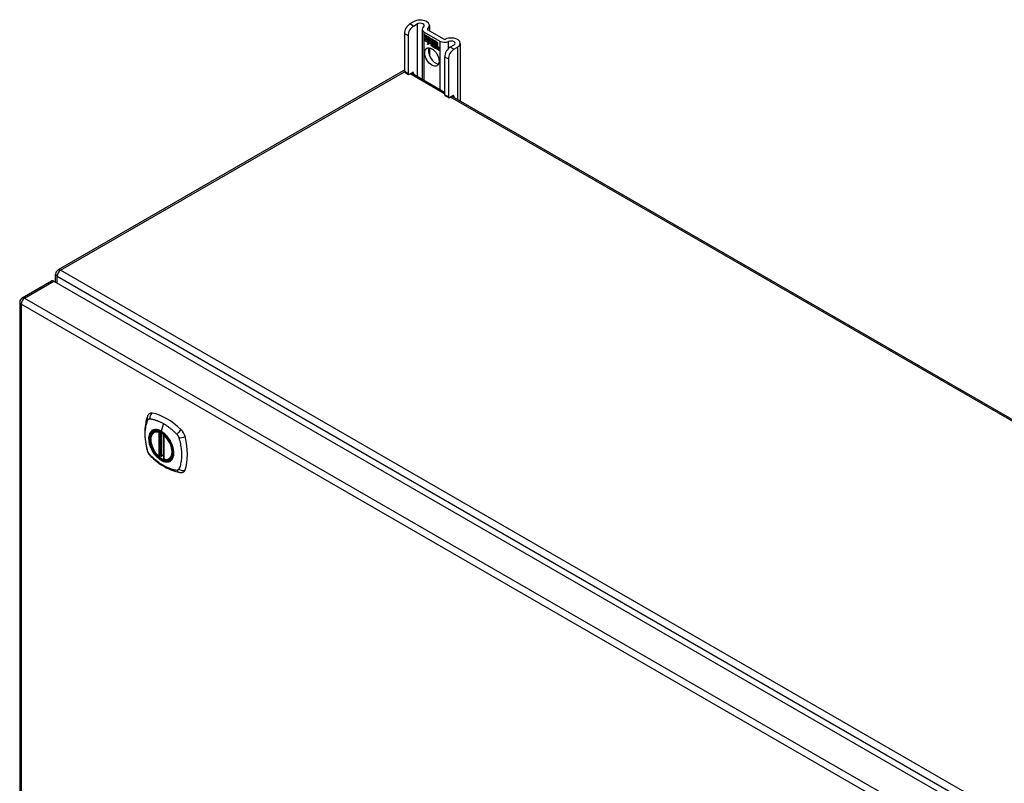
# Model space of a CAD drawing. Header units: inches. Extents: x 22 to 566, y 61 to 262.
# Tile 23 of 29: x 481 to 501, y 247 to 262. Entities that reach past the tile are written whole.
import ezdxf

# ---------------------------------------------------------------- set-up
doc = ezdxf.new("R2010")
doc.units = ezdxf.units.IN
doc.header["$MEASUREMENT"] = 0
doc.layers.add('Visible Edges(ANSI)', color=7, linetype='Continuous', lineweight=25)
doc.layers.add('Visible Tangent Edges(ANSI)', color=7, linetype='Continuous', lineweight=25)

msp = doc.modelspace()

# ---------------------------------------------------------------- linework, layer by layer
at = {"layer": 'Visible Edges(ANSI)'}
for p, q in [((489.411, 262.255), (489.336, 262.212)), ((489.41, 262.169), (489.486, 262.213)), ((489.731, 262.179), (489.731, 262.071)), ((489.226, 262.021), (489.226, 261.255)), ((489.3, 261.978), (489.3, 261.212)), ((489.583, 262.103), (489.583, 261.105)), ((489.623, 262.048), (489.935, 261.867)), ((489.626, 261.995), (489.744, 261.927)), ((489.626, 261.962), (489.626, 261.995)), ((489.626, 261.962), (489.627, 261.963)), ((489.713, 261.912), (489.626, 261.962)), ((489.626, 261.925), (489.626, 261.958)), ((489.626, 261.958), (489.713, 261.908)), ((489.627, 261.994), (489.627, 261.963)), ((489.627, 261.994), (489.627, 261.994)), ((489.744, 261.926), (489.627, 261.994)), ((489.627, 261.963), (489.713, 261.913)), ((489.627, 261.957), (489.627, 261.926)), ((489.627, 261.957), (489.627, 261.957)), ((489.713, 261.907), (489.627, 261.957)), ((489.697, 262.091), (490.01, 261.91)), ((489.713, 261.913), (489.713, 261.941)), ((489.713, 261.941), (489.716, 261.939)), ((489.713, 261.94), (489.713, 261.912)), ((489.713, 261.94), (489.714, 261.94)), ((489.716, 261.939), (489.713, 261.94)), ((489.716, 261.939), (489.747, 261.87)), ((489.716, 261.939), (489.716, 261.939)), ((489.746, 261.87), (489.716, 261.939)), ((489.626, 261.925), (489.627, 261.926)), ((489.713, 261.875), (489.626, 261.925)), ((489.626, 261.921), (489.713, 261.87)), ((489.626, 261.888), (489.626, 261.921)), ((489.626, 261.888), (489.627, 261.888)), ((489.712, 261.838), (489.626, 261.888)), ((489.627, 261.926), (489.713, 261.876)), ((489.627, 261.92), (489.627, 261.92)), ((489.713, 261.87), (489.627, 261.92)), ((489.627, 261.92), (489.627, 261.888)), ((489.627, 261.888), (489.713, 261.839)), ((489.69, 261.802), (489.712, 261.838)), ((489.729, 261.827), (489.69, 261.802)), ((489.692, 261.805), (489.691, 261.803)), ((489.713, 261.839), (489.692, 261.805)), ((489.692, 261.805), (489.729, 261.828)), ((489.692, 261.805), (489.694, 261.806)), ((489.694, 261.806), (489.729, 261.828)), ((489.712, 261.838), (489.712, 261.839)), ((489.713, 261.913), (489.713, 261.913)), ((489.713, 261.907), (489.713, 261.908)), ((489.713, 261.908), (489.713, 261.875)), ((489.713, 261.876), (489.713, 261.907)), ((489.713, 261.876), (489.713, 261.876)), ((489.713, 261.87), (489.713, 261.87)), ((489.713, 261.842), (489.713, 261.87)), ((489.713, 261.87), (489.713, 261.842)), ((489.713, 261.842), (489.713, 261.842)), ((489.714, 261.841), (489.713, 261.842)), ((489.713, 261.842), (489.714, 261.842)), ((489.714, 261.842), (489.727, 261.863)), ((489.727, 261.861), (489.714, 261.841)), ((489.714, 261.842), (489.715, 261.843)), ((489.715, 261.842), (489.715, 261.842)), ((489.727, 261.863), (489.729, 261.852)), ((489.727, 261.861), (489.727, 261.862)), ((489.727, 261.862), (489.727, 261.862)), ((489.728, 261.851), (489.727, 261.861)), ((489.747, 261.87), (489.728, 261.851)), ((489.729, 261.852), (489.746, 261.87)), ((489.729, 261.852), (489.73, 261.853)), ((489.729, 261.828), (489.731, 261.813)), ((489.729, 261.827), (489.729, 261.827)), ((489.73, 261.812), (489.729, 261.827)), ((489.747, 261.87), (489.73, 261.853)), ((489.73, 261.852), (489.73, 261.852)), ((489.758, 261.841), (489.73, 261.812)), ((489.731, 261.813), (489.758, 261.842)), ((489.731, 261.813), (489.732, 261.814)), ((489.731, 261.733), (489.731, 261.575)), ((489.732, 261.814), (489.758, 261.841)), ((489.732, 261.814), (489.732, 261.813)), ((489.744, 261.926), (489.745, 261.927)), ((489.744, 261.927), (489.76, 261.891)), ((489.76, 261.89), (489.744, 261.926)), ((489.746, 261.87), (489.746, 261.871)), ((489.758, 261.842), (489.764, 261.826)), ((489.758, 261.841), (489.759, 261.841)), ((489.764, 261.825), (489.758, 261.841)), ((489.76, 261.891), (489.772, 261.911)), ((489.773, 261.91), (489.76, 261.89)), ((489.76, 261.891), (489.761, 261.892)), ((489.761, 261.892), (489.761, 261.892)), ((489.764, 261.825), (489.766, 261.826)), ((489.766, 261.827), (489.766, 261.826)), ((489.766, 261.821), (489.767, 261.822)), ((489.767, 261.797), (489.8, 261.779)), ((489.768, 261.805), (489.769, 261.805)), ((489.79, 261.792), (489.768, 261.805)), ((489.768, 261.797), (489.768, 261.797)), ((489.8, 261.778), (489.768, 261.797)), ((489.769, 261.805), (489.79, 261.793)), ((489.772, 261.911), (489.831, 261.877)), ((489.772, 261.86), (489.802, 261.889)), ((489.772, 261.86), (489.773, 261.861)), ((489.79, 261.82), (489.772, 261.86)), ((489.773, 261.91), (489.773, 261.91)), ((489.831, 261.876), (489.773, 261.91)), ((489.773, 261.91), (489.773, 261.91)), ((489.773, 261.861), (489.803, 261.889)), ((489.803, 261.889), (489.773, 261.859)), ((489.773, 261.86), (489.773, 261.861)), ((489.773, 261.859), (489.791, 261.818)), ((489.773, 261.813), (489.774, 261.813)), ((489.789, 261.816), (489.789, 261.816)), ((489.79, 261.82), (489.79, 261.82)), ((489.79, 261.793), (489.791, 261.793)), ((489.791, 261.793), (489.791, 261.793)), ((489.794, 261.768), (489.794, 261.769)), ((489.794, 261.769), (489.794, 261.76)), ((489.794, 261.761), (489.794, 261.768)), ((489.794, 261.761), (489.794, 261.761)), ((489.799, 261.754), (489.821, 261.77)), ((489.799, 261.754), (489.8, 261.755)), ((489.813, 261.746), (489.799, 261.754)), ((489.8, 261.779), (489.8, 261.779)), ((489.8, 261.779), (489.8, 261.779)), ((489.821, 261.77), (489.8, 261.754)), ((489.821, 261.77), (489.8, 261.755)), ((489.8, 261.755), (489.801, 261.755)), ((489.8, 261.754), (489.813, 261.747)), ((489.802, 261.889), (489.805, 261.888)), ((489.803, 261.889), (489.803, 261.889)), ((489.805, 261.887), (489.803, 261.889)), ((489.805, 261.888), (489.805, 261.81)), ((489.805, 261.887), (489.805, 261.888)), ((489.805, 261.809), (489.805, 261.887)), ((489.805, 261.81), (489.825, 261.798)), ((489.805, 261.809), (489.805, 261.81)), ((489.825, 261.798), (489.805, 261.809)), ((489.821, 261.77), (489.808, 261.805)), ((489.808, 261.805), (489.823, 261.796)), ((489.809, 261.803), (489.81, 261.804)), ((489.809, 261.803), (489.821, 261.77)), ((489.822, 261.796), (489.809, 261.803)), ((489.813, 261.747), (489.825, 261.76)), ((489.825, 261.759), (489.813, 261.746)), ((489.813, 261.747), (489.814, 261.748)), ((489.814, 261.748), (489.825, 261.76)), ((489.814, 261.747), (489.814, 261.747)), ((489.821, 261.77), (489.821, 261.77)), ((489.822, 261.796), (489.823, 261.796)), ((489.829, 261.773), (489.822, 261.796)), ((489.823, 261.796), (489.83, 261.774)), ((489.825, 261.798), (489.831, 261.779)), ((489.825, 261.798), (489.825, 261.798)), ((489.831, 261.776), (489.825, 261.798)), ((489.825, 261.76), (489.828, 261.758)), ((489.825, 261.759), (489.826, 261.759)), ((489.827, 261.758), (489.825, 261.759)), ((489.827, 261.758), (489.828, 261.758)), ((489.834, 261.734), (489.827, 261.758)), ((489.828, 261.758), (489.834, 261.734)), ((489.829, 261.773), (489.83, 261.773)), ((489.832, 261.772), (489.829, 261.773)), ((489.83, 261.774), (489.831, 261.772)), ((489.831, 261.876), (489.831, 261.877)), ((489.831, 261.877), (489.831, 261.776)), ((489.831, 261.779), (489.831, 261.876)), ((489.831, 261.772), (489.843, 261.784)), ((489.831, 261.779), (489.831, 261.78)), ((489.831, 261.772), (489.833, 261.773)), ((489.843, 261.784), (489.832, 261.772)), ((489.833, 261.773), (489.832, 261.773)), ((489.844, 261.784), (489.833, 261.773)), ((489.834, 261.734), (489.847, 261.727)), ((489.834, 261.734), (489.834, 261.734)), ((489.848, 261.726), (489.834, 261.734)), ((489.835, 261.781), (489.835, 261.874)), ((489.835, 261.874), (489.861, 261.859)), ((489.842, 261.788), (489.835, 261.781)), ((489.836, 261.874), (489.836, 261.783)), ((489.836, 261.874), (489.836, 261.874)), ((489.861, 261.859), (489.836, 261.874)), ((489.836, 261.783), (489.842, 261.789)), ((489.836, 261.783), (489.837, 261.784)), ((489.836, 261.762), (489.856, 261.776)), ((489.858, 261.776), (489.836, 261.761)), ((489.836, 261.762), (489.837, 261.763)), ((489.847, 261.727), (489.836, 261.762)), ((489.836, 261.761), (489.848, 261.726)), ((489.837, 261.784), (489.842, 261.789)), ((489.837, 261.783), (489.837, 261.783)), ((489.837, 261.763), (489.857, 261.776)), ((489.837, 261.762), (489.837, 261.763)), ((489.842, 261.789), (489.861, 261.778)), ((489.842, 261.788), (489.842, 261.788)), ((489.861, 261.777), (489.842, 261.788)), ((489.843, 261.784), (489.844, 261.784)), ((489.856, 261.776), (489.843, 261.784)), ((489.843, 261.784), (489.858, 261.776)), ((489.854, 261.722), (489.863, 261.773)), ((489.863, 261.772), (489.855, 261.723)), ((489.856, 261.776), (489.857, 261.776)), ((489.861, 261.859), (489.861, 261.859)), ((489.861, 261.778), (489.861, 261.859)), ((489.861, 261.859), (489.861, 261.777)), ((489.861, 261.778), (489.861, 261.778)), ((489.863, 261.772), (489.864, 261.773)), ((489.863, 261.773), (489.873, 261.767)), ((489.872, 261.767), (489.863, 261.772)), ((489.865, 261.775), (489.865, 261.857)), ((489.865, 261.857), (489.891, 261.842)), ((489.865, 261.775), (489.866, 261.775)), ((489.876, 261.768), (489.865, 261.775)), ((489.865, 261.716), (489.869, 261.737)), ((489.866, 261.856), (489.866, 261.857)), ((489.866, 261.856), (489.866, 261.775)), ((489.891, 261.842), (489.866, 261.856)), ((489.866, 261.775), (489.877, 261.769)), ((489.869, 261.737), (489.866, 261.716)), ((489.871, 261.758), (489.872, 261.767)), ((489.871, 261.758), (489.872, 261.758)), ((489.875, 261.756), (489.871, 261.758)), ((489.872, 261.767), (489.873, 261.767)), ((489.873, 261.767), (489.872, 261.758)), ((489.872, 261.758), (489.875, 261.756)), ((489.875, 261.762), (489.876, 261.768)), ((489.876, 261.757), (489.875, 261.757)), ((489.875, 261.756), (489.876, 261.757)), ((489.877, 261.769), (489.876, 261.764)), ((489.876, 261.768), (489.876, 261.769)), ((489.876, 261.763), (489.877, 261.763)), ((489.877, 261.764), (489.877, 261.763)), ((489.877, 261.752), (489.878, 261.752)), ((489.878, 261.758), (489.879, 261.759)), ((489.884, 261.705), (489.89, 261.737)), ((489.89, 261.737), (489.885, 261.705)), ((489.891, 261.842), (489.891, 261.842)), ((489.891, 261.762), (489.891, 261.842)), ((489.891, 261.842), (489.891, 261.761)), ((489.891, 261.762), (489.891, 261.762)), ((489.902, 261.738), (489.904, 261.739)), ((489.904, 261.734), (489.906, 261.735)), ((489.906, 261.735), (489.908, 261.735)), ((489.907, 261.741), (489.908, 261.742)), ((490.221, 261.788), (490.146, 261.745)), ((490.22, 261.702), (490.295, 261.745)), ((490.35, 261.822), (490.35, 260.662)), ((489.847, 261.727), (489.848, 261.727)), ((489.854, 261.722), (489.855, 261.723)), ((489.866, 261.716), (489.854, 261.722)), ((489.855, 261.723), (489.865, 261.716)), ((489.865, 261.716), (489.866, 261.717)), ((489.884, 261.705), (489.885, 261.705)), ((489.896, 261.698), (489.884, 261.705)), ((489.885, 261.705), (489.895, 261.699)), ((489.895, 261.699), (489.899, 261.72)), ((489.895, 261.699), (489.896, 261.7)), ((489.899, 261.719), (489.896, 261.698)), ((489.899, 261.72), (489.899, 261.72)), ((489.914, 261.688), (489.919, 261.72)), ((489.914, 261.688), (489.915, 261.688)), ((489.926, 261.681), (489.914, 261.688)), ((489.92, 261.72), (489.915, 261.688)), ((489.915, 261.688), (489.925, 261.682)), ((489.925, 261.682), (489.931, 261.713)), ((489.925, 261.682), (489.926, 261.682)), ((489.931, 261.713), (489.926, 261.681)), ((490.035, 261.554), (490.035, 260.788)), ((490.11, 261.511), (490.11, 260.745)), ((489.199, 261.269), (482.268, 257.268)), ((489.232, 261.241), (489.306, 261.198)), ((489.322, 261.2), (489.389, 261.239)), ((489.37, 261.228), (490.035, 260.844)), ((489.411, 261.226), (489.411, 261.204)), ((490.042, 260.773), (490.116, 260.731)), ((490.132, 260.732), (490.199, 260.771)), ((490.18, 260.76), (527.342, 239.305)), ((490.221, 260.758), (490.221, 260.736)), ((482.219, 257.022), (482.219, 257.182)), ((481.546, 256.705), (482.137, 257.046)), ((482.186, 257.041), (520.091, 235.156)), ((481.497, 256.619), (481.497, 232.353)), ((484.196, 254.01), (484.206, 254.016)), ((484.391, 253.949), (484.391, 253.471)), ((484.322, 253.527), (484.308, 253.519)), ((484.337, 253.524), (484.335, 253.526)), ((484.391, 253.547), (484.35, 253.524)), ((484.509, 253.468), (484.519, 253.474))]:
    msp.add_line(p, q, dxfattribs=at)
at = {"layer": 'Visible Edges(ANSI)', "flags": 128}
for points in [[(484.062, 254.32), (484.054, 254.298), (484.048, 254.279), (484.042, 254.26), (484.038, 254.242), (484.033, 254.223), (484.029, 254.204), (484.022, 254.164), (484.016, 254.123), (484.012, 254.081), (484.01, 254.039), (484.009, 253.996), (484.01, 253.953), (484.012, 253.908), (484.016, 253.864), (484.022, 253.819), (484.029, 253.774), (484.037, 253.728), (484.047, 253.683), (484.052, 253.66), (484.055, 253.648), (484.059, 253.634)], [(484.1, 254.376), (484.087, 254.362), (484.076, 254.348), (484.068, 254.334), (484.062, 254.32)], [(484.294, 253.52), (484.28, 253.533), (484.267, 253.546), (484.253, 253.56), (484.24, 253.575), (484.228, 253.591), (484.216, 253.607), (484.205, 253.624), (484.194, 253.642), (484.184, 253.659), (484.175, 253.677), (484.166, 253.696), (484.158, 253.714), (484.151, 253.733), (484.145, 253.752), (484.14, 253.77), (484.136, 253.789), (484.132, 253.807), (484.13, 253.825), (484.128, 253.843), (484.127, 253.86), (484.128, 253.877), (484.129, 253.893), (484.131, 253.908), (484.135, 253.923), (484.139, 253.938), (484.144, 253.951), (484.15, 253.963), (484.158, 253.975), (484.166, 253.985), (484.175, 253.995), (484.185, 254.003), (484.196, 254.01)], [(484.448, 253.93), (484.467, 253.908), (484.485, 253.884), (484.502, 253.86), (484.517, 253.834), (484.531, 253.808), (484.544, 253.781), (484.556, 253.754), (484.566, 253.727)], [(484.059, 253.634), (484.063, 253.621), (484.068, 253.607), (484.074, 253.595), (484.081, 253.583), (484.088, 253.571), (484.096, 253.559), (484.105, 253.548), (484.114, 253.538)], [(484.114, 253.538), (484.124, 253.528), (484.134, 253.519), (484.151, 253.502), (484.185, 253.472), (484.221, 253.441), (484.256, 253.413), (484.293, 253.386), (484.329, 253.36), (484.366, 253.336), (484.403, 253.314), (484.441, 253.293), (484.479, 253.274), (484.517, 253.257), (484.555, 253.241), (484.593, 253.227), (484.631, 253.216), (484.669, 253.206), (484.688, 253.202), (484.699, 253.2), (484.71, 253.198)], [(484.335, 253.526), (484.332, 253.528), (484.328, 253.528), (484.325, 253.528), (484.322, 253.527)], [(484.509, 253.468), (484.497, 253.462), (484.484, 253.458), (484.471, 253.454), (484.457, 253.453), (484.443, 253.453), (484.429, 253.454), (484.414, 253.456), (484.399, 253.46)], [(484.71, 253.198), (484.725, 253.196), (484.742, 253.196), (484.759, 253.198), (484.777, 253.202)]]:
    msp.add_lwpolyline(points, dxfattribs=at)
at = {"layer": 'Visible Edges(ANSI)'}
for centre, radius, start, end in [((489.249, 261.183), 0.099, 103.4226, 120), ((482.318, 257.182), 0.099, 120, 180), ((481.596, 256.619), 0.099, 120, 180), ((484.402, 253.949), 0.0118, 137.3656, 180), ((484.302, 253.529), 0.0118, 229.389, 300), ((484.344, 253.534), 0.0118, 232.1717, 300), ((484.402, 253.471), 0.0118, 180, 253.4446)]:
    msp.add_arc(centre, radius, start, end, dxfattribs=at)
for centre, major_axis, start_param, end_param in [((489.336, 262.085), (-0.078, -0.135), 3.926991, 5.497787), ((489.41, 262.042), (0.078, 0.135), 0.785398, 2.356194), ((489.544, 262.179), (0.188, 0), 5.640144, 8.63938), ((489.544, 262.179), (0.0825, 0), 5.640144, 8.63938), ((489.719, 262.103), (-0.136, 0), 5.640144, 7.068583), ((489.719, 262.103), (-0.031, 0), 5.640144, 7.068583), ((490.163, 261.822), (0.187, 0), 5.497787, 8.497023), ((489.853, 261.592), (-0.101, 0.176), 0.374433, 2.76716), ((489.79, 261.778), (-0.0249, 0.0431), 6.268672, 7.008625), ((489.773, 261.79), (0.012, -0.0207), 3.867033, 5.35049), ((489.773, 261.79), (-0.0123, 0.0214), 0.72544, 2.208898), ((489.79, 261.778), (-0.0245, 0.0424), 6.268672, 7.008625), ((489.792, 261.779), (-0.0249, 0.0431), 0.028947, 0.295885), ((489.784, 261.789), (-0.021, 0.0364), 5.317289, 6.229324), ((489.784, 261.789), (-0.0206, 0.0357), 5.272274, 6.251395), ((489.786, 261.79), (-0.0206, 0.0357), 6.047724, 6.251395), ((489.784, 261.789), (-0.0187, 0.0323), 5.330385, 6.268672), ((489.784, 261.789), (-0.0183, 0.0317), 5.329545, 6.268672), ((489.776, 261.789), (-0.0064, 0.011), 0.453624, 1.914249), ((489.776, 261.789), (0.006, -0.0104), 3.639467, 5.055842), ((489.792, 261.779), (-0.0245, 0.0424), 6.268672, 6.283185), ((489.786, 261.79), (-0.0183, 0.0317), 6.051884, 6.268672), ((489.784, 261.794), (-0.0109, 0.0188), 5.836026, 6.985262), ((489.784, 261.794), (-0.0105, 0.0182), 5.836026, 6.946368), ((489.778, 261.828), (0.0376, -0.0651), 5.35049, 5.792995), ((489.778, 261.828), (-0.0379, 0.0657), 2.208898, 2.658734), ((489.785, 261.795), (-0.0109, 0.0188), 0.065067, 0.331662), ((489.784, 261.804), (-0.0196, 0.0339), 1.914249, 2.72139), ((489.784, 261.804), (0.0192, -0.0332), 5.055842, 5.891549), ((489.785, 261.795), (-0.0105, 0.0182), 6.079217, 6.283185), ((489.782, 261.801), (0.0072, -0.0125), 1.678399, 2.694434), ((489.782, 261.801), (-0.0068, 0.0119), 4.819991, 5.836026), ((489.783, 261.802), (0.006, -0.0103), 0.287189, 1.678399), ((489.783, 261.802), (0.0063, -0.011), 0.251695, 1.678399), ((489.788, 261.802), (0.0095, -0.0165), 1.201563, 2.270327), ((489.788, 261.802), (-0.0091, 0.0158), 4.343155, 5.413588), ((489.777, 261.803), (0.0172, -0.0299), 0.38335, 1.201563), ((489.777, 261.803), (0.0176, -0.0305), 0.369234, 1.201563), ((489.91, 261.705), (-0.0294, 0.051), 0.219898, 0.610865), ((489.91, 261.705), (-0.0291, 0.0503), 0.219898, 0.610865), ((489.891, 261.737), (-0.015, 0.026), 5.47676, 6.310847), ((489.892, 261.733), (-0.015, 0.026), 5.48867, 6.499805), ((489.892, 261.733), (-0.0146, 0.0253), 5.48867, 6.513784), ((489.885, 261.738), (-0.0083, 0.0143), 5.603031, 6.503084), ((489.885, 261.738), (-0.0079, 0.0136), 5.603031, 6.503084), ((489.911, 261.706), (-0.0294, 0.051), 0.219898, 0.291612), ((489.891, 261.737), (-0.0154, 0.0266), 5.501665, 6.243634), ((489.894, 261.734), (-0.015, 0.026), 0.047158, 0.216619), ((489.886, 261.739), (-0.0083, 0.0143), 0.085815, 0.219898), ((489.892, 261.737), (-0.015, 0.026), 6.059998, 6.283185), ((489.886, 261.739), (-0.0079, 0.0136), 6.100483, 6.283185), ((489.894, 261.734), (-0.0146, 0.0253), 6.06115, 6.283185), ((489.884, 261.745), (0.00412, -0.00714), 1.196548, 2.461438), ((489.884, 261.745), (-0.00375, 0.0065), 4.33814, 5.603031), ((489.879, 261.745), (0.0081, -0.014), 0.610865, 1.196548), ((489.879, 261.745), (-0.0077, 0.0133), 3.752458, 4.33814), ((489.893, 261.747), (-0.006, 0.0103), 4.223571, 5.48867), ((489.893, 261.747), (0.0063, -0.011), 1.081978, 2.347078), ((489.94, 261.688), (-0.0294, 0.051), 0.236534, 0.625184), ((489.94, 261.688), (-0.0291, 0.0503), 0.236639, 0.625276), ((489.877, 261.751), (-0.0176, 0.0305), 3.88819, 4.223571), ((489.877, 261.751), (0.018, -0.0312), 0.848525, 1.081978), ((489.922, 261.715), (-0.015, 0.0259), 5.492181, 6.733718), ((489.922, 261.715), (-0.0153, 0.0266), 5.492181, 6.613939), ((489.878, 261.751), (-0.0176, 0.0305), 3.959823, 3.971212), ((489.923, 261.716), (-0.0153, 0.0266), 0.046088, 0.313087), ((489.914, 261.721), (-0.0082, 0.0143), 5.604299, 6.503622), ((489.914, 261.721), (-0.0079, 0.0136), 5.604299, 6.503242), ((489.941, 261.689), (-0.0294, 0.051), 0.236534, 0.291612), ((489.916, 261.722), (-0.0082, 0.0143), 0.085815, 0.220437), ((489.923, 261.716), (-0.015, 0.0259), 6.060079, 6.283185), ((489.916, 261.722), (-0.0079, 0.0136), 6.100483, 6.283185), ((489.914, 261.728), (0.00412, -0.00714), 1.196401, 2.462706), ((489.914, 261.728), (-0.00375, 0.0065), 4.337994, 5.604299), ((489.922, 261.73), (-0.0062, 0.0107), 4.249437, 5.492181), ((489.922, 261.73), (0.0066, -0.0114), 1.107844, 2.350588), ((490.032, 261.923), (-0.136, 0), 0.785398, 2.213838), ((490.032, 261.923), (0.031, 0), 3.926991, 5.35543), ((490.146, 261.617), (-0.078, -0.135), 3.926991, 5.497787), ((490.163, 261.822), (0.0825, 0), 5.497787, 8.497023), ((489.909, 261.728), (0.0081, -0.014), 0.610998, 1.196401), ((489.909, 261.728), (-0.0077, 0.0133), 3.752322, 4.337994), ((489.906, 261.733), (-0.0176, 0.0305), 3.735005, 4.249437), ((489.906, 261.733), (0.018, -0.0312), 0.593412, 1.107844), ((490.22, 261.574), (0.078, 0.135), 0.785398, 2.356194), ((489.248, 261.268), (-0.0155, -0.0268), 5.497787, 6.283185), ((489.322, 261.225), (-0.0155, -0.0268), 5.497787, 7.068583), ((489.389, 261.213), (0.0155, 0.0268), 5.497787, 7.068583), ((490.057, 260.8), (-0.0155, -0.0268), 5.497787, 6.283185), ((490.132, 260.757), (-0.0155, -0.0268), 5.497787, 7.068583), ((490.199, 260.746), (0.0155, 0.0268), 5.497787, 7.068583), ((482.186, 256.96), (-0.0495, 0.0857), 5.497787, 6.283185), ((484.199, 254.23), (-0.089, 0.153), 5.825423, 6.408181), ((484.45, 253.233), (-0.64, 1.108), 5.170151, 5.825423), ((484.345, 253.735), (0.157, -0.273), 2.363977, 7.060801), ((484.701, 253.94), (0.089, -0.153), 1.113034, 2.028558), ((483.963, 254.077), (-0.64, 1.108), 3.599355, 4.254627), ((484.701, 253.361), (0.089, -0.153), 6.158189, 6.740947)]:
    msp.add_ellipse(centre, major_axis=major_axis, ratio=0.57735, start_param=start_param, end_param=end_param, dxfattribs=at)
for centre, major_axis in [((489.779, 261.549), (-0.102, 0.176)), ((484.342, 253.733), (-0.16, 0.277))]:
    msp.add_ellipse(centre, major_axis=major_axis, ratio=0.57735, dxfattribs=at)
at = {"layer": 'Visible Tangent Edges(ANSI)'}
for p, q in [((489.41, 262.169), (489.336, 262.212)), ((489.486, 262.213), (489.486, 261.161)), ((489.226, 262.021), (489.3, 261.978)), ((489.623, 261.082), (489.623, 262.048)), ((489.694, 262.093), (489.694, 262.114)), ((489.755, 261.801), (489.756, 261.801)), ((489.766, 261.821), (489.768, 261.822)), ((489.77, 261.771), (489.771, 261.772)), ((489.772, 261.782), (489.772, 261.782)), ((489.779, 261.813), (489.779, 261.814)), ((489.788, 261.806), (489.788, 261.806)), ((489.799, 261.801), (489.8, 261.801)), ((489.869, 261.737), (489.87, 261.737)), ((489.875, 261.751), (489.876, 261.752)), ((489.883, 261.752), (489.884, 261.752)), ((489.889, 261.745), (489.889, 261.745)), ((489.89, 261.737), (489.89, 261.737)), ((489.893, 261.757), (489.893, 261.757)), ((489.901, 261.745), (489.901, 261.745)), ((489.913, 261.734), (489.914, 261.735)), ((489.922, 261.74), (489.922, 261.74)), ((489.935, 261.867), (489.935, 260.901)), ((490.113, 261.72), (490.113, 261.86)), ((490.22, 261.702), (490.146, 261.745)), ((490.295, 261.745), (490.295, 260.694)), ((489.919, 261.728), (489.919, 261.728)), ((489.919, 261.72), (489.92, 261.72)), ((489.93, 261.728), (489.931, 261.728)), ((489.931, 261.713), (489.932, 261.714)), ((490.035, 261.554), (490.11, 261.511)), ((482.318, 257.263), (489.226, 261.251)), ((489.3, 261.212), (489.226, 261.255)), ((490.035, 260.81), (489.341, 261.211)), ((489.389, 261.239), (489.411, 261.226)), ((490.11, 260.745), (490.035, 260.788)), ((527.292, 239.3), (490.151, 260.743)), ((490.199, 260.771), (490.221, 260.758)), ((520.361, 235.298), (482.318, 257.263)), ((481.596, 256.7), (482.186, 257.041)), ((482.248, 257.141), (520.291, 235.177)), ((482.248, 257.005), (482.248, 257.141)), ((481.596, 256.7), (519.5, 234.816)), ((519.43, 234.694), (481.526, 256.579)), ((481.526, 256.579), (481.526, 232.312)), ((484.384, 254.18), (484.341, 254.024)), ((484.294, 254.002), (484.294, 253.524)), ((484.31, 254.002), (484.317, 254.006)), ((484.31, 253.524), (484.31, 254.002)), ((484.322, 254.004), (484.322, 253.531)), ((484.337, 253.532), (484.337, 253.997)), ((484.352, 253.529), (484.352, 253.988)), ((484.394, 253.466), (484.394, 253.944)), ((484.322, 253.531), (484.31, 253.524)), ((484.391, 253.551), (484.352, 253.529))]:
    msp.add_line(p, q, dxfattribs=at)
at = {"layer": 'Visible Tangent Edges(ANSI)', "flags": 128}
for points in [[(484.072, 253.62), (484.063, 253.653), (484.055, 253.682), (484.049, 253.712), (484.043, 253.741), (484.037, 253.771), (484.032, 253.8), (484.028, 253.829), (484.025, 253.857), (484.022, 253.886), (484.021, 253.914), (484.02, 253.941), (484.019, 253.969), (484.02, 253.995), (484.021, 254.022), (484.022, 254.047), (484.025, 254.072), (484.028, 254.097), (484.032, 254.121), (484.037, 254.145), (484.042, 254.167), (484.049, 254.19), (484.055, 254.211), (484.063, 254.232), (484.072, 254.254)], [(484.072, 254.254), (484.073, 254.255), (484.073, 254.256), (484.074, 254.257), (484.074, 254.257), (484.075, 254.258), (484.075, 254.259), (484.076, 254.26), (484.076, 254.261), (484.077, 254.261), (484.078, 254.262), (484.078, 254.263), (484.079, 254.263), (484.08, 254.264), (484.08, 254.265), (484.081, 254.265), (484.082, 254.266), (484.082, 254.267), (484.083, 254.267), (484.084, 254.268), (484.084, 254.268), (484.085, 254.269), (484.086, 254.269), (484.087, 254.27), (484.087, 254.27)], [(484.087, 254.27), (484.088, 254.271), (484.089, 254.271), (484.09, 254.271), (484.091, 254.272), (484.091, 254.272), (484.092, 254.272), (484.093, 254.273), (484.094, 254.273), (484.095, 254.273), (484.096, 254.274), (484.096, 254.274), (484.097, 254.274), (484.098, 254.274), (484.099, 254.274), (484.1, 254.275), (484.101, 254.275), (484.102, 254.275), (484.103, 254.275), (484.104, 254.275), (484.105, 254.275), (484.106, 254.275), (484.107, 254.275), (484.108, 254.275), (484.109, 254.275)], [(484.109, 254.275), (484.122, 254.274), (484.132, 254.273), (484.143, 254.271), (484.154, 254.269), (484.166, 254.266), (484.177, 254.264), (484.188, 254.261), (484.199, 254.258), (484.211, 254.255), (484.222, 254.251), (484.233, 254.248), (484.245, 254.244), (484.256, 254.24), (484.268, 254.235), (484.28, 254.231), (484.291, 254.226), (484.303, 254.221), (484.314, 254.216), (484.326, 254.21), (484.338, 254.205), (484.349, 254.199), (484.361, 254.193), (484.373, 254.186), (484.384, 254.18)], [(484.146, 254.03), (484.137, 254.022), (484.129, 254.013), (484.121, 254.003), (484.115, 253.992), (484.108, 253.981), (484.103, 253.968), (484.099, 253.955), (484.095, 253.941), (484.092, 253.926), (484.09, 253.911), (484.089, 253.895), (484.088, 253.878), (484.089, 253.861), (484.09, 253.844), (484.092, 253.826), (484.095, 253.807), (484.099, 253.789), (484.103, 253.77), (484.108, 253.752), (484.115, 253.733), (484.121, 253.714), (484.129, 253.695), (484.137, 253.677), (484.146, 253.659)], [(484.566, 253.727), (484.583, 253.658), (484.59, 253.593), (484.585, 253.535), (484.569, 253.485), (484.542, 253.447), (484.506, 253.422), (484.463, 253.411), (484.414, 253.416), (484.361, 253.434), (484.308, 253.467), (484.256, 253.512), (484.208, 253.566), (484.166, 253.629), (484.132, 253.696), (484.108, 253.765), (484.095, 253.832), (484.093, 253.895), (484.102, 253.951), (484.122, 253.996), (484.152, 254.03), (484.191, 254.049), (484.237, 254.054), (484.288, 254.044), (484.341, 254.02)], [(484.179, 254.049), (484.178, 254.049), (484.176, 254.048), (484.175, 254.048), (484.173, 254.047), (484.172, 254.046), (484.17, 254.046), (484.169, 254.045), (484.168, 254.044), (484.166, 254.043), (484.165, 254.043), (484.163, 254.042), (484.162, 254.041), (484.161, 254.04), (484.159, 254.04), (484.158, 254.039), (484.156, 254.038), (484.155, 254.037), (484.154, 254.036), (484.152, 254.035), (484.151, 254.034), (484.15, 254.033), (484.149, 254.032), (484.147, 254.031), (484.146, 254.03)], [(484.341, 254.024), (484.333, 254.028), (484.326, 254.032), (484.319, 254.035), (484.311, 254.039), (484.304, 254.042), (484.297, 254.045), (484.29, 254.047), (484.283, 254.049), (484.276, 254.051), (484.269, 254.053), (484.262, 254.055), (484.255, 254.056), (484.248, 254.057), (484.241, 254.058), (484.235, 254.058), (484.228, 254.058), (484.222, 254.058), (484.215, 254.058), (484.209, 254.057), (484.203, 254.056), (484.197, 254.055), (484.191, 254.053), (484.185, 254.051), (484.179, 254.049)], [(484.501, 253.864), (484.496, 253.872), (484.49, 253.881), (484.484, 253.889), (484.478, 253.897), (484.472, 253.905), (484.465, 253.913), (484.459, 253.921), (484.453, 253.929), (484.446, 253.936), (484.439, 253.943), (484.433, 253.95), (484.426, 253.957), (484.419, 253.964), (484.412, 253.97), (484.405, 253.977), (484.398, 253.983), (484.391, 253.989), (484.384, 253.994), (484.377, 254), (484.369, 254.005), (484.362, 254.01), (484.355, 254.015), (484.348, 254.02), (484.341, 254.024)], [(484.341, 254.02), (484.346, 254.018), (484.35, 254.015), (484.355, 254.012), (484.359, 254.009), (484.364, 254.006), (484.369, 254.003), (484.373, 253.999), (484.378, 253.996), (484.382, 253.992), (484.387, 253.989), (484.391, 253.985), (484.396, 253.981), (484.401, 253.978), (484.405, 253.974), (484.409, 253.97), (484.414, 253.966), (484.418, 253.961), (484.423, 253.957), (484.427, 253.953), (484.431, 253.949), (484.436, 253.944), (484.44, 253.94), (484.444, 253.935), (484.448, 253.93)], [(484.384, 254.18), (484.396, 254.173), (484.408, 254.166), (484.419, 254.158), (484.431, 254.151), (484.443, 254.143), (484.454, 254.135), (484.466, 254.127), (484.477, 254.119), (484.489, 254.11), (484.5, 254.101), (484.512, 254.092), (484.523, 254.083), (484.534, 254.074), (484.546, 254.064), (484.557, 254.055), (484.568, 254.045), (484.579, 254.035), (484.591, 254.025), (484.602, 254.015), (484.613, 254.004), (484.624, 253.994), (484.635, 253.983), (484.645, 253.972), (484.658, 253.958)], [(484.534, 253.806), (484.533, 253.808), (484.532, 253.811), (484.531, 253.813), (484.529, 253.816), (484.528, 253.818), (484.527, 253.821), (484.525, 253.823), (484.524, 253.826), (484.523, 253.828), (484.521, 253.83), (484.52, 253.833), (484.519, 253.835), (484.517, 253.838), (484.516, 253.84), (484.514, 253.842), (484.513, 253.845), (484.512, 253.847), (484.51, 253.85), (484.509, 253.852), (484.507, 253.854), (484.506, 253.857), (484.504, 253.859), (484.503, 253.861), (484.501, 253.864)], [(484.658, 253.958), (484.66, 253.956), (484.662, 253.953), (484.664, 253.951), (484.666, 253.949), (484.668, 253.946), (484.67, 253.944), (484.671, 253.941), (484.673, 253.939), (484.675, 253.936), (484.676, 253.934), (484.678, 253.931), (484.68, 253.928), (484.681, 253.926), (484.683, 253.923), (484.684, 253.92), (484.685, 253.917), (484.687, 253.915), (484.688, 253.912), (484.689, 253.909), (484.69, 253.906), (484.691, 253.903), (484.692, 253.901), (484.693, 253.898), (484.694, 253.895)], [(484.694, 253.895), (484.704, 253.862), (484.712, 253.832), (484.719, 253.803), (484.725, 253.773), (484.731, 253.744), (484.736, 253.715), (484.74, 253.686), (484.743, 253.658), (484.746, 253.629), (484.748, 253.602), (484.749, 253.574), (484.75, 253.547), (484.749, 253.52), (484.748, 253.494), (484.746, 253.468), (484.743, 253.443), (484.74, 253.418), (484.736, 253.394), (484.731, 253.37), (484.725, 253.347), (484.719, 253.325), (484.712, 253.303), (484.704, 253.282), (484.694, 253.26)], [(484.109, 253.557), (484.107, 253.559), (484.105, 253.561), (484.103, 253.564), (484.101, 253.566), (484.099, 253.568), (484.097, 253.571), (484.096, 253.573), (484.094, 253.576), (484.092, 253.578), (484.091, 253.581), (484.089, 253.584), (484.087, 253.586), (484.086, 253.589), (484.084, 253.592), (484.083, 253.594), (484.082, 253.597), (484.08, 253.6), (484.079, 253.603), (484.078, 253.606), (484.076, 253.608), (484.075, 253.611), (484.074, 253.614), (484.073, 253.617), (484.072, 253.62)], [(484.146, 253.659), (484.147, 253.656), (484.149, 253.654), (484.15, 253.651), (484.151, 253.649), (484.152, 253.646), (484.154, 253.644), (484.155, 253.641), (484.156, 253.639), (484.158, 253.637), (484.159, 253.634), (484.161, 253.632), (484.162, 253.629), (484.163, 253.627), (484.165, 253.625), (484.166, 253.622), (484.168, 253.62), (484.169, 253.617), (484.17, 253.615), (484.172, 253.613), (484.173, 253.61), (484.175, 253.608), (484.176, 253.606), (484.178, 253.603), (484.179, 253.601)], [(484.534, 253.434), (484.543, 253.442), (484.552, 253.452), (484.559, 253.462), (484.566, 253.472), (484.572, 253.484), (484.578, 253.497), (484.582, 253.51), (484.586, 253.524), (484.589, 253.539), (484.591, 253.554), (484.592, 253.57), (484.593, 253.587), (484.592, 253.604), (484.591, 253.621), (484.589, 253.639), (484.586, 253.657), (484.582, 253.676), (484.578, 253.694), (484.572, 253.713), (484.566, 253.732), (484.559, 253.751), (484.552, 253.769), (484.543, 253.788), (484.534, 253.806)], [(484.658, 253.239), (484.635, 253.242), (484.613, 253.246), (484.591, 253.251), (484.568, 253.257), (484.546, 253.264), (484.523, 253.271), (484.5, 253.28), (484.477, 253.289), (484.454, 253.3), (484.431, 253.311), (484.408, 253.323), (484.385, 253.336), (484.361, 253.35), (484.338, 253.365), (484.314, 253.38), (484.291, 253.397), (484.268, 253.414), (484.245, 253.432), (484.222, 253.45), (484.199, 253.47), (484.177, 253.49), (484.154, 253.511), (484.132, 253.532), (484.109, 253.557)], [(484.179, 253.601), (484.191, 253.584), (484.203, 253.568), (484.215, 253.552), (484.228, 253.536), (484.241, 253.522), (484.255, 253.508), (484.269, 253.495), (484.283, 253.482), (484.297, 253.471), (484.311, 253.46), (484.326, 253.45), (484.341, 253.441), (484.355, 253.433), (484.37, 253.426), (484.384, 253.42), (484.398, 253.416), (484.412, 253.412), (484.426, 253.409), (484.44, 253.407), (484.453, 253.407), (484.466, 253.407), (484.478, 253.409), (484.49, 253.412), (484.501, 253.415)], [(484.322, 253.531), (484.322, 253.531), (484.322, 253.531), (484.322, 253.531), (484.322, 253.531), (484.322, 253.531), (484.322, 253.531), (484.322, 253.53), (484.322, 253.53), (484.322, 253.53), (484.322, 253.53), (484.322, 253.53), (484.322, 253.53), (484.322, 253.53), (484.322, 253.53), (484.322, 253.53), (484.322, 253.53), (484.322, 253.53), (484.321, 253.53), (484.321, 253.53), (484.321, 253.53), (484.321, 253.529), (484.321, 253.529), (484.321, 253.529), (484.321, 253.529)], [(484.321, 253.529), (484.321, 253.529), (484.321, 253.529), (484.321, 253.529), (484.321, 253.529), (484.321, 253.528), (484.321, 253.528), (484.321, 253.528), (484.321, 253.528), (484.321, 253.528), (484.321, 253.528), (484.321, 253.528), (484.321, 253.527), (484.321, 253.527), (484.321, 253.527), (484.321, 253.527), (484.321, 253.527), (484.321, 253.527), (484.321, 253.527), (484.321, 253.527), (484.321, 253.527), (484.321, 253.527), (484.321, 253.527), (484.321, 253.527), (484.321, 253.527)], [(484.321, 253.527), (484.321, 253.527), (484.321, 253.527), (484.321, 253.527), (484.321, 253.527), (484.321, 253.527), (484.322, 253.527), (484.322, 253.527), (484.322, 253.527), (484.322, 253.527), (484.322, 253.527), (484.322, 253.527), (484.322, 253.527), (484.322, 253.527), (484.322, 253.527), (484.322, 253.527), (484.322, 253.527), (484.322, 253.527), (484.322, 253.527), (484.322, 253.527), (484.322, 253.527), (484.322, 253.527), (484.322, 253.527), (484.322, 253.527), (484.322, 253.527)], [(484.335, 253.526), (484.335, 253.526), (484.335, 253.526), (484.335, 253.526), (484.335, 253.526), (484.335, 253.526), (484.335, 253.526), (484.335, 253.526), (484.335, 253.526), (484.335, 253.526), (484.335, 253.526), (484.335, 253.526), (484.335, 253.526), (484.335, 253.526), (484.335, 253.526), (484.335, 253.526), (484.335, 253.526), (484.335, 253.525), (484.335, 253.525), (484.336, 253.525), (484.336, 253.525), (484.336, 253.525), (484.336, 253.525), (484.336, 253.525), (484.336, 253.525)], [(484.336, 253.525), (484.336, 253.525), (484.336, 253.525), (484.336, 253.526), (484.336, 253.526), (484.336, 253.526), (484.336, 253.526), (484.336, 253.526), (484.336, 253.526), (484.336, 253.526), (484.336, 253.526), (484.336, 253.526), (484.336, 253.526), (484.336, 253.526), (484.336, 253.527), (484.336, 253.527), (484.336, 253.527), (484.336, 253.527), (484.336, 253.527), (484.337, 253.527), (484.337, 253.528), (484.337, 253.528), (484.337, 253.528), (484.337, 253.528), (484.337, 253.528)], [(484.337, 253.528), (484.337, 253.528), (484.337, 253.529), (484.337, 253.529), (484.337, 253.529), (484.337, 253.529), (484.337, 253.529), (484.337, 253.529), (484.337, 253.529), (484.337, 253.53), (484.337, 253.53), (484.337, 253.53), (484.337, 253.53), (484.337, 253.53), (484.337, 253.53), (484.337, 253.53), (484.337, 253.531), (484.337, 253.531), (484.337, 253.531), (484.337, 253.531), (484.337, 253.531), (484.337, 253.531), (484.337, 253.531), (484.337, 253.532), (484.337, 253.532)], [(484.501, 253.415), (484.503, 253.416), (484.504, 253.416), (484.506, 253.417), (484.507, 253.418), (484.509, 253.418), (484.51, 253.419), (484.511, 253.42), (484.513, 253.42), (484.514, 253.421), (484.516, 253.422), (484.517, 253.423), (484.519, 253.423), (484.52, 253.424), (484.521, 253.425), (484.523, 253.426), (484.524, 253.427), (484.525, 253.428), (484.527, 253.429), (484.528, 253.43), (484.529, 253.43), (484.531, 253.431), (484.532, 253.432), (484.533, 253.433), (484.534, 253.434)], [(484.694, 253.26), (484.693, 253.259), (484.692, 253.257), (484.691, 253.255), (484.69, 253.254), (484.689, 253.252), (484.688, 253.251), (484.687, 253.25), (484.685, 253.249), (484.684, 253.247), (484.683, 253.246), (484.681, 253.245), (484.68, 253.244), (484.678, 253.244), (484.676, 253.243), (484.675, 253.242), (484.673, 253.242), (484.671, 253.241), (484.67, 253.24), (484.668, 253.24), (484.666, 253.24), (484.664, 253.24), (484.662, 253.239), (484.66, 253.239), (484.658, 253.239)]]:
    msp.add_lwpolyline(points, dxfattribs=at)
at = {"layer": 'Visible Tangent Edges(ANSI)'}
for centre, major_axis, ratio, start_param, end_param in [((489.249, 261.183), (-0.0495, 0.0857), 0.57735, 5.832272, 6.283185), ((482.318, 257.182), (-0.099, 0), 0.57735, 0, 0.785398), ((482.318, 257.182), (-0.0495, -0.0857), 0.57735, 3.926991, 5.497787), ((482.318, 257.182), (-0.0495, 0.0857), 0.57735, 5.497787, 6.283185), ((481.596, 256.619), (-0.099, 0), 0.57735, 0, 0.785398), ((481.596, 256.619), (-0.0495, -0.0857), 0.57735, 3.926991, 5.497787), ((481.596, 256.619), (-0.0495, 0.0857), 0.57735, 5.497787, 6.283185), ((484.172, 254.278), (-0.11, 0.042), 0.704518, 0, 0.765179), ((484.199, 254.293), (0.027, 0.115), 0.753705, 0.761071, 1.898341), ((484.344, 253.735), (-0.173, 0.3), 0.57735, 5.055237, 10.652726), ((484.344, 253.734), (-0.151, 0.261), 0.57735, 5.735752, 8.401415), ((484.352, 253.739), (-0.156, 0.271), 0.57735, 6.166197, 6.283185), ((484.344, 254.024), (-0.00246, -0.00426), 0.57735, 5.126896, 6.141288), ((484.729, 253.988), (0.0787, 0.088), 0.341266, 1.05898, 2.19625), ((484.302, 254.007), (-0.0034, -0.0113), 0.697177, 4.264021, 5.346931), ((484.302, 254.007), (-0.0118, 0), 0.57735, 0.785398, 2.356194), ((484.302, 254.007), (0.0059, -0.0102), 0.57735, 0.785398, 1.517295), ((484.402, 253.949), (-0.0118, 0), 0.57735, 0, 0.785398), ((484.402, 253.949), (0.00769, 0.00897), 0.424984, 1.537927, 2.449935), ((484.344, 253.734), (0.151, -0.261), 0.57735, 5.735752, 8.401415), ((484.755, 253.941), (0.116, 0.024), 0.341266, 4.086935, 5.224206), ((484.172, 253.666), (-0.114, -0.032), 0.390453, 0, 0.392125), ((484.199, 253.62), (-0.0849, -0.0822), 0.390453, 5.89106, 6.283185), ((484.302, 253.529), (-0.00769, -0.00897), 0.424984, 5.591528, 6.283185), ((484.302, 253.529), (0.0118, 0), 0.57735, 3.926991, 5.497787), ((484.302, 253.529), (0.0059, -0.0102), 0.57735, 0, 0.785398), ((484.33, 253.523), (-0.0116, 0.0022), 0.653911, 4.189362, 5.615943), ((484.328, 253.517), (-0.0092, 0.00741), 0.983841, 4.634609, 5.950564), ((484.33, 253.526), (-0.0118, 0), 0.57735, 4.088863, 5.497787), ((484.344, 253.534), (-0.00724, -0.00933), 0.470841, 6.079443, 6.283185), ((484.344, 253.534), (0.0118, 0), 0.57735, 4.073452, 5.497787), ((484.344, 253.534), (0.0059, -0.0102), 0.57735, 0, 0.785398), ((484.402, 253.471), (-0.0118, 0), 0.57735, 0, 0.785398), ((484.402, 253.471), (-0.0034, -0.0113), 0.697177, 5.346931, 6.283185), ((484.352, 253.739), (0.156, -0.271), 0.57735, 0, 0.116988), ((484.729, 253.314), (-0.019, -0.117), 0.704518, 5.518007, 6.283185), ((484.755, 253.33), (0.113, -0.035), 0.753705, 4.384844, 5.522115)]:
    msp.add_ellipse(centre, major_axis=major_axis, ratio=ratio, start_param=start_param, end_param=end_param, dxfattribs=at)
for centre, major_axis in [((484.345, 253.735), (0.171, -0.296)), ((484.342, 253.733), (-0.163, 0.282)), ((484.342, 253.733), (0.162, -0.281))]:
    msp.add_ellipse(centre, major_axis=major_axis, ratio=0.57735, dxfattribs=at)

doc.saveas('drawing.dxf')
